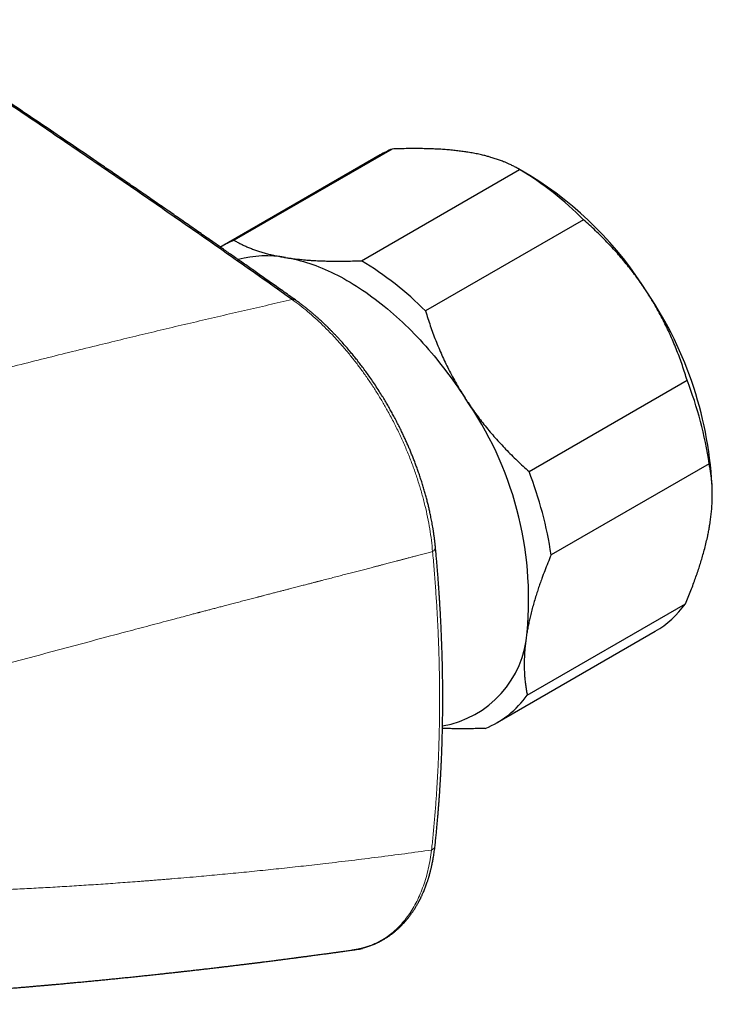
# Model space of a CAD drawing. Header units: millimetres. Extents: x 8 to 755, y 12 to 435.
# Tile 53 of 59: x 713 to 753, y 125 to 182. Entities that reach past the tile are written whole.
import ezdxf

# ---------------------------------------------------------------- set-up
doc = ezdxf.new("R2010")
doc.units = ezdxf.units.MM

msp = doc.modelspace()

# ---------------------------------------------------------------- linework, layer by layer
at = {"color": 7, "linetype": 'Continuous', "lineweight": 30}
for p, q in [((734.569, 174.284), (725.377, 168.978)), ((733.875, 173.948), (724.682, 168.641)), ((732.783, 167.79), (741.976, 173.096)), ((742.583, 172.746), (741.912, 173.133)), ((745.704, 170.173), (736.511, 164.867)), ((742.53, 155.529), (751.722, 160.836)), ((753.008, 155.98), (743.816, 150.673)), ((753.188, 154.181), (753.188, 154.376)), ((742.428, 142.524), (751.621, 147.83)), ((740.681, 140.927), (749.873, 146.234))]:
    msp.add_line(p, q, dxfattribs=at)
at = {"color": 7, "linetype": 'Continuous', "lineweight": 30, "flags": 128}
msp.add_lwpolyline([(728.373, 167.976), (728.545, 167.946), (728.718, 167.913), (728.891, 167.875), (729.066, 167.834), (729.242, 167.788), (729.418, 167.739), (729.595, 167.686), (729.773, 167.628), (729.951, 167.567), (730.13, 167.502), (730.31, 167.433), (730.49, 167.361), (730.67, 167.284), (730.851, 167.204), (731.032, 167.119), (731.214, 167.032), (731.396, 166.94), (731.578, 166.845), (731.76, 166.746), (731.942, 166.643), (732.124, 166.537), (732.306, 166.427), (732.488, 166.313), (732.669, 166.197), (732.851, 166.076), (733.032, 165.952), (733.213, 165.825), (733.394, 165.694), (733.574, 165.56), (733.754, 165.423), (733.933, 165.283), (734.112, 165.139), (734.29, 164.992), (734.467, 164.842), (734.644, 164.689), (734.82, 164.533), (734.995, 164.373), (735.169, 164.211), (735.342, 164.046), (735.514, 163.878), (735.685, 163.708), (735.855, 163.534), (736.024, 163.358), (736.192, 163.18), (736.358, 162.998), (736.523, 162.814), (736.687, 162.628), (736.85, 162.439), (737.011, 162.248), (737.17, 162.054), (737.328, 161.859), (737.484, 161.661), (737.639, 161.461), (737.792, 161.258), (737.944, 161.054), (738.093, 160.848), (738.241, 160.64), (738.387, 160.43), (738.531, 160.218), (738.673, 160.005), (738.814, 159.79)], dxfattribs=at)
at = {"color": 7, "linetype": 'Continuous', "lineweight": 30}
for centre, radius, start, end in [((736.558, 169.298), 5.369, 111.7367, 119.9848), ((732.156, 156.733), 19.084, 44.7719, 59.0321), ((731.532, 154.852), 21.032, 31.7304, 58.303), ((727.362, 163.998), 5.361, 111.7323, 121.2598), ((727.274, 161.761), 6.31, 79.9749, 105.194), ((722.963, 151.426), 19.084, 44.7719, 59.0321), ((731.088, 153.543), 22.116, 2.1599, 34.01), ((730.514, 152.621), 22.743, 8.4916, 21.1733), ((722.135, 148.096), 20.37, 354.631, 35.0339), ((721.322, 147.315), 22.743, 8.4916, 21.1733), ((747.037, 151.094), 5.627, 300.2736, 324.5546), ((736.482, 146.59), 5.947, 279.8491, 356.1417), ((737.912, 145.72), 5.533, 292.0173, 324.7102)]:
    msp.add_arc(centre, radius, start, end, dxfattribs=at)
at = {"color": 252, "linetype": 'Continuous', "lineweight": 0}
for centre, radius, start, end in [((728.825, 165.314), 0.224, 58.1806, 107.7393), ((736.807, 151.131), 0.281, 293.9184, 357.3449), ((736.74, 133.819), 0.328, 291.6124, 349.8928)]:
    msp.add_arc(centre, radius, start, end, dxfattribs=at)
at = {"color": 7, "linetype": 'Continuous', "lineweight": 30}
for points, knots in [([(728.757, 165.528), (727.627, 166.327), (725.369, 167.925), (721.976, 170.293), (718.578, 172.638), (715.175, 174.959), (711.768, 177.257), (708.422, 179.487), (705.137, 181.652), (701.913, 183.753), (698.685, 185.833), (695.454, 187.891), (692.22, 189.928), (688.982, 191.943), (685.741, 193.937), (682.497, 195.909), (679.25, 197.859), (676.02, 199.776), (672.806, 201.661), (669.609, 203.513), (666.41, 205.344), (663.189, 207.165), (659.946, 208.975), (656.681, 210.774), (653.414, 212.55), (650.145, 214.305), (646.893, 216.027), (643.66, 217.717), (640.443, 219.375), (637.226, 221.012), (633.985, 222.637), (630.72, 224.252), (627.432, 225.855), (624.143, 227.435), (620.853, 228.993), (617.561, 230.527), (614.269, 232.04), (612.073, 233.029), (610.975, 233.523)], [0, 0, 0, 0, 0.0292677, 0.0585355, 0.0878036, 0.1170719, 0.1463404, 0.1756091, 0.2032055, 0.230802, 0.2583986, 0.2859954, 0.3135923, 0.3411894, 0.3687865, 0.3963837, 0.423981, 0.4515783, 0.4786829, 0.5057876, 0.5328922, 0.5599969, 0.5875944, 0.6151918, 0.6427893, 0.6703867, 0.697984, 0.7250885, 0.7521929, 0.7792972, 0.8064015, 0.8340588, 0.8617159, 0.889373, 0.9170299, 0.9446868, 0.9723434, 1, 1, 1, 1]), ([(728.943, 165.505), (728.819, 165.594), (728.572, 165.768), (728.207, 166.027), (727.852, 166.278), (727.506, 166.523), (727.17, 166.76), (726.843, 166.99), (726.526, 167.214), (726.214, 167.434), (725.907, 167.65), (725.605, 167.861), (725.314, 168.066), (725.033, 168.263), (724.763, 168.452), (724.459, 168.665), (724.118, 168.903), (723.738, 169.168), (723.36, 169.431), (722.984, 169.693), (722.609, 169.954), (722.236, 170.213), (721.732, 170.562), (721.099, 171.001), (720.338, 171.526), (719.587, 172.043), (718.844, 172.553), (718.111, 173.056), (717.113, 173.738), (715.848, 174.599), (714.311, 175.64), (712.773, 176.676), (711.234, 177.708), (709.404, 178.928), (707.927, 179.906), (706.805, 180.646), (706.329, 180.959), (705.849, 181.274), (705.362, 181.593), (704.867, 181.917), (704.363, 182.246), (703.849, 182.581), (703.425, 182.857), (703.092, 183.074), (702.853, 183.229), (702.612, 183.386), (702.37, 183.543), (702.131, 183.697), (701.897, 183.849), (701.664, 184), (701.43, 184.151), (701.198, 184.301), (700.976, 184.444), (700.763, 184.581), (700.561, 184.712), (700.368, 184.836), (700.185, 184.954), (700.027, 185.055), (699.893, 185.141), (699.777, 185.216), (699.659, 185.292), (699.535, 185.371), (699.391, 185.463), (699.226, 185.569), (699.038, 185.69), (698.841, 185.816), (698.637, 185.947), (698.425, 186.082), (698.203, 186.224), (697.973, 186.371), (697.732, 186.525), (697.483, 186.684), (697.194, 186.868), (696.872, 187.073), (696.523, 187.295), (696.181, 187.511), (695.832, 187.733), (695.475, 187.959), (695.111, 188.189), (694.759, 188.411), (694.412, 188.63), (694.071, 188.845), (693.734, 189.057), (693.218, 189.381), (692.521, 189.818), (691.817, 190.258), (691.289, 190.588), (690.934, 190.808), (690.574, 191.032), (690.208, 191.26), (689.795, 191.517), (689.333, 191.802), (688.822, 192.118), (688.276, 192.455), (687.701, 192.81), (687.101, 193.179), (686.506, 193.543), (685.918, 193.904), (685.335, 194.26), (684.724, 194.632), (684.083, 195.021), (683.412, 195.429), (682.74, 195.835), (681.566, 196.544), (679.889, 197.551), (677.707, 198.85), (675.524, 200.14), (673.34, 201.42), (671.266, 202.625), (669.304, 203.757), (667.452, 204.818), (665.401, 205.984), (663.808, 206.883), (662.671, 207.52), (662.189, 207.79), (661.703, 208.061), (661.208, 208.338), (660.7, 208.62), (660.181, 208.908), (659.653, 209.201), (659.117, 209.497), (658.636, 209.763), (658.214, 209.996), (657.855, 210.193), (657.501, 210.387), (657.154, 210.578), (656.813, 210.765), (656.465, 210.955), (656.111, 211.148), (655.752, 211.345), (655.469, 211.498), (655.263, 211.611), (655.134, 211.681), (655.012, 211.747), (654.899, 211.809), (654.795, 211.865), (654.705, 211.914), (654.626, 211.957), (654.559, 211.993), (654.499, 212.026), (654.445, 212.055), (654.394, 212.083), (654.342, 212.111), (654.282, 212.143), (654.214, 212.18), (654.135, 212.223), (654.049, 212.27), (653.955, 212.321), (653.847, 212.379), (653.725, 212.445), (653.587, 212.52), (653.439, 212.6), (653.28, 212.685), (653.113, 212.776), (652.939, 212.869), (652.764, 212.964), (652.589, 213.058), (652.268, 213.231), (651.803, 213.481), (651.219, 213.794), (650.666, 214.089), (650.142, 214.369), (649.627, 214.643), (648.988, 214.983), (648.224, 215.387), (647.338, 215.855), (646.461, 216.317), (645.196, 216.979), (643.539, 217.842), (641.488, 218.902), (639.342, 220.001), (637.102, 221.137), (634.768, 222.31), (632.433, 223.471), (630.098, 224.62), (627.762, 225.758), (626.06, 226.579), (624.993, 227.09), (624.561, 227.296), (624.129, 227.502), (623.697, 227.708), (623.266, 227.913), (622.839, 228.116), (622.418, 228.315), (621.982, 228.521), (621.532, 228.733), (621.069, 228.951), (620.72, 229.115), (620.481, 229.227), (620.351, 229.288), (620.222, 229.349), (620.093, 229.409), (619.966, 229.468), (619.839, 229.528), (619.709, 229.589), (619.567, 229.655), (619.409, 229.728), (619.237, 229.809), (619.054, 229.894), (618.862, 229.983), (618.661, 230.077), (618.452, 230.174), (618.235, 230.275), (618.009, 230.38), (617.771, 230.49), (617.523, 230.605), (617.263, 230.725), (616.993, 230.849), (616.714, 230.978), (616.425, 231.111), (616.126, 231.248), (615.818, 231.39), (615.499, 231.536), (615.171, 231.686), (614.834, 231.84), (614.486, 231.999), (614.129, 232.161), (613.762, 232.328), (613.373, 232.505), (612.959, 232.692), (612.522, 232.89), (612.073, 233.093), (611.612, 233.3), (611.301, 233.44), (611.144, 233.51)], [0, 0, 0, 0, 0.003234, 0.006386, 0.009455, 0.012441, 0.015345, 0.018166, 0.020905, 0.023561, 0.026255, 0.028858, 0.031371, 0.033794, 0.036125, 0.038366, 0.041665, 0.044937, 0.048196, 0.051439, 0.054669, 0.057883, 0.061083, 0.067703, 0.074254, 0.080725, 0.087115, 0.093424, 0.099652, 0.112861, 0.126066, 0.139272, 0.152477, 0.165682, 0.186388, 0.190455, 0.194523, 0.198615, 0.202781, 0.207023, 0.21134, 0.215733, 0.220202, 0.222233, 0.224279, 0.22634, 0.228417, 0.230481, 0.232478, 0.234407, 0.236476, 0.238461, 0.240362, 0.242179, 0.243911, 0.24556, 0.247125, 0.248606, 0.249598, 0.250564, 0.251573, 0.252631, 0.253738, 0.255262, 0.256871, 0.258565, 0.260296, 0.262107, 0.263999, 0.265971, 0.268023, 0.270155, 0.272368, 0.27542, 0.278402, 0.281315, 0.284158, 0.287353, 0.290455, 0.293464, 0.29638, 0.299336, 0.30219, 0.305006, 0.312529, 0.320024, 0.323014, 0.326024, 0.32909, 0.332214, 0.335396, 0.33965, 0.344002, 0.348453, 0.353598, 0.358708, 0.363768, 0.368778, 0.373737, 0.378647, 0.384372, 0.390078, 0.395785, 0.401492, 0.42002, 0.438548, 0.457076, 0.475605, 0.494133, 0.509819, 0.525506, 0.541193, 0.561899, 0.565967, 0.570034, 0.574132, 0.5783, 0.582616, 0.587005, 0.591467, 0.596002, 0.600609, 0.603665, 0.606709, 0.609699, 0.612636, 0.615518, 0.618347, 0.621452, 0.624489, 0.627458, 0.628606, 0.629713, 0.630742, 0.631694, 0.63257, 0.633368, 0.633992, 0.634559, 0.635069, 0.635523, 0.635925, 0.636354, 0.636839, 0.637434, 0.638096, 0.638824, 0.639618, 0.640479, 0.641554, 0.642718, 0.64397, 0.64531, 0.646738, 0.648216, 0.6497, 0.651177, 0.652647, 0.657841, 0.662948, 0.667434, 0.67185, 0.676196, 0.680476, 0.688038, 0.695516, 0.702912, 0.710225, 0.727519, 0.744812, 0.762105, 0.781756, 0.801408, 0.821059, 0.840711, 0.860362, 0.880013, 0.883645, 0.887277, 0.890908, 0.89454, 0.898171, 0.901774, 0.905311, 0.908781, 0.912767, 0.916662, 0.920465, 0.921567, 0.922663, 0.92375, 0.924829, 0.9259, 0.926963, 0.928038, 0.929174, 0.930546, 0.931999, 0.933533, 0.935148, 0.936844, 0.93859, 0.940413, 0.942316, 0.944296, 0.946398, 0.948581, 0.950846, 0.953192, 0.955621, 0.95813, 0.960722, 0.963395, 0.966149, 0.968986, 0.971903, 0.974903, 0.977984, 0.981147, 0.98472, 0.988392, 0.992162, 0.996032, 1, 1, 1, 1]), ([(738.98, 174.099), (738.94, 174.105), (738.8, 174.127), (738.553, 174.161), (738.235, 174.199), (737.909, 174.231), (737.574, 174.257), (737.231, 174.279), (736.881, 174.295), (736.524, 174.305), (736.154, 174.311), (735.772, 174.312), (735.377, 174.308), (734.976, 174.299), (734.705, 174.289), (734.569, 174.284)], [0, 0, 0, 0, 0.031425, 0.110773, 0.190157, 0.269542, 0.348893, 0.428216, 0.507569, 0.586925, 0.666253, 0.749675, 0.833121, 0.916573, 1, 1, 1, 1]), ([(741.976, 173.096), (741.913, 173.132), (741.789, 173.205), (741.59, 173.308), (741.399, 173.4), (741.219, 173.481), (741.031, 173.558), (740.816, 173.64), (740.572, 173.724), (740.337, 173.797), (740.114, 173.86), (739.879, 173.92), (739.609, 173.982), (739.302, 174.045), (739.087, 174.081), (738.98, 174.099)], [0, 0, 0, 0, 0.081922, 0.163954, 0.245985, 0.307685, 0.369386, 0.451924, 0.534002, 0.615623, 0.678874, 0.742124, 0.828009, 0.913893, 1, 1, 1, 1]), ([(749.42, 165.913), (749.385, 165.967), (749.269, 166.146), (749.064, 166.448), (748.803, 166.814), (748.533, 167.174), (748.254, 167.528), (747.965, 167.877), (747.67, 168.218), (747.37, 168.55), (747.058, 168.88), (746.734, 169.21), (746.397, 169.538), (746.054, 169.86), (745.82, 170.069), (745.704, 170.173)], [0, 0, 0, 0, 0.034083, 0.113223, 0.192397, 0.271573, 0.350714, 0.430546, 0.510378, 0.588808, 0.667237, 0.750413, 0.833614, 0.916819, 1, 1, 1, 1]), ([(725.377, 168.978), (725.437, 168.943), (725.558, 168.873), (725.75, 168.772), (725.952, 168.674), (726.164, 168.58), (726.386, 168.49), (726.619, 168.405), (726.862, 168.324), (727.117, 168.247), (727.383, 168.176), (727.662, 168.11), (727.952, 168.049), (728.191, 168.005), (728.334, 167.982), (728.373, 167.976)], [0, 0, 0, 0, 0.0794932, 0.1589953, 0.2384863, 0.3188735, 0.3992729, 0.4796576, 0.5605704, 0.6414987, 0.7224094, 0.8044588, 0.886527, 0.9685754, 1, 1, 1, 1]), ([(728.373, 167.976), (728.477, 167.96), (728.685, 167.928), (729.009, 167.887), (729.316, 167.855), (729.601, 167.83), (729.893, 167.809), (730.221, 167.79), (730.567, 167.776), (730.899, 167.767), (731.217, 167.763), (731.566, 167.762), (731.948, 167.766), (732.362, 167.775), (732.643, 167.785), (732.783, 167.79)], [0, 0, 0, 0, 0.081643, 0.163479, 0.245316, 0.306967, 0.368618, 0.451208, 0.533018, 0.602271, 0.671534, 0.740789, 0.827147, 0.913506, 1, 1, 1, 1]), ([(737.088, 151.118), (737.08, 151.196), (737.065, 151.348), (737.039, 151.573), (737.01, 151.787), (736.981, 151.993), (736.95, 152.187), (736.92, 152.37), (736.889, 152.541), (736.858, 152.703), (736.828, 152.856), (736.799, 152.999), (736.77, 153.132), (736.743, 153.256), (736.715, 153.374), (736.688, 153.491), (736.659, 153.609), (736.619, 153.773), (736.564, 153.984), (736.493, 154.244), (736.417, 154.51), (736.334, 154.782), (736.247, 155.058), (736.157, 155.328), (736.066, 155.589), (735.976, 155.838), (735.886, 156.081), (735.795, 156.316), (735.703, 156.543), (735.612, 156.764), (735.52, 156.98), (735.424, 157.201), (735.319, 157.433), (735.206, 157.678), (735.084, 157.932), (734.953, 158.196), (734.813, 158.47), (734.672, 158.738), (734.529, 159), (734.386, 159.254), (734.236, 159.514), (734.078, 159.778), (733.899, 160.068), (733.702, 160.377), (733.488, 160.701), (733.281, 161), (733.085, 161.277), (732.897, 161.533), (732.712, 161.778), (732.529, 162.013), (732.349, 162.239), (732.156, 162.473), (731.951, 162.716), (731.732, 162.967), (731.539, 163.18), (731.373, 163.359), (731.255, 163.483), (731.161, 163.581), (731.095, 163.649), (731.038, 163.707), (730.992, 163.753), (730.957, 163.788), (730.925, 163.82), (730.899, 163.846), (730.875, 163.87), (730.852, 163.893), (730.823, 163.921), (730.785, 163.958), (730.735, 164.007), (730.672, 164.067), (730.6, 164.135), (730.521, 164.21), (730.433, 164.292), (730.335, 164.381), (730.229, 164.477), (730.113, 164.579), (729.988, 164.687), (729.858, 164.798), (729.722, 164.91), (729.583, 165.023), (729.435, 165.14), (729.278, 165.26), (729.114, 165.383), (729.001, 165.464), (728.943, 165.505)], [0, 0, 0, 0, 0.0152, 0.029702, 0.043507, 0.056617, 0.069033, 0.080554, 0.091408, 0.101597, 0.111122, 0.120158, 0.128504, 0.136161, 0.143367, 0.150636, 0.157985, 0.165412, 0.181142, 0.197216, 0.213634, 0.230396, 0.247501, 0.264484, 0.280249, 0.29558, 0.310478, 0.324945, 0.338981, 0.352587, 0.365767, 0.379092, 0.393692, 0.408952, 0.424873, 0.441459, 0.458715, 0.476644, 0.492518, 0.508889, 0.525739, 0.543064, 0.560592, 0.583032, 0.604869, 0.626103, 0.644555, 0.662528, 0.680022, 0.697039, 0.713579, 0.729643, 0.749449, 0.768775, 0.787653, 0.799868, 0.811889, 0.818109, 0.823938, 0.828814, 0.832619, 0.835522, 0.837873, 0.840568, 0.842104, 0.844043, 0.846428, 0.849258, 0.853726, 0.858987, 0.865041, 0.871601, 0.878893, 0.886917, 0.895676, 0.90517, 0.915401, 0.926369, 0.937073, 0.948401, 0.960355, 0.972937, 0.986151, 1, 1, 1, 1]), ([(751.722, 160.836), (751.678, 160.98), (751.59, 161.267), (751.447, 161.697), (751.295, 162.125), (751.133, 162.552), (750.961, 162.978), (750.779, 163.4), (750.587, 163.817), (750.382, 164.236), (750.162, 164.658), (749.927, 165.082), (749.681, 165.502), (749.507, 165.776), (749.42, 165.913)], [0, 0, 0, 0, 0.082025, 0.164072, 0.246116, 0.328135, 0.410674, 0.493213, 0.574834, 0.656455, 0.742321, 0.82823, 0.914137, 1, 1, 1, 1]), ([(736.511, 164.867), (736.555, 164.723), (736.644, 164.435), (736.787, 164.005), (736.939, 163.577), (737.101, 163.15), (737.273, 162.724), (737.455, 162.302), (737.647, 161.885), (737.852, 161.466), (738.072, 161.044), (738.307, 160.62), (738.553, 160.201), (738.727, 159.927), (738.814, 159.79)], [0, 0, 0, 0, 0.082025, 0.164072, 0.246116, 0.328135, 0.410674, 0.493213, 0.574834, 0.656455, 0.742321, 0.82823, 0.914137, 1, 1, 1, 1]), ([(738.814, 159.79), (738.849, 159.736), (738.965, 159.556), (739.17, 159.255), (739.431, 158.889), (739.701, 158.529), (739.98, 158.174), (740.268, 157.826), (740.563, 157.485), (740.864, 157.152), (741.175, 156.822), (741.5, 156.493), (741.837, 156.164), (742.18, 155.842), (742.413, 155.633), (742.53, 155.529)], [0, 0, 0, 0, 0.034083, 0.113223, 0.192397, 0.271573, 0.350714, 0.430546, 0.510378, 0.588808, 0.667237, 0.750413, 0.833614, 0.916819, 1, 1, 1, 1]), ([(753.022, 152.313), (753.029, 152.36), (753.055, 152.516), (753.093, 152.777), (753.131, 153.093), (753.159, 153.404), (753.178, 153.71), (753.188, 154.01), (753.188, 154.305), (753.18, 154.595), (753.163, 154.881), (753.137, 155.163), (753.103, 155.44), (753.06, 155.714), (753.026, 155.891), (753.008, 155.98)], [0, 0, 0, 0, 0.034083, 0.112574, 0.191064, 0.270199, 0.349366, 0.428536, 0.507674, 0.588544, 0.669429, 0.750301, 0.833529, 0.91677, 1, 1, 1, 1]), ([(751.621, 147.83), (751.675, 147.959), (751.783, 148.217), (751.936, 148.601), (752.079, 148.971), (752.21, 149.327), (752.33, 149.67), (752.443, 150.009), (752.549, 150.346), (752.651, 150.694), (752.749, 151.052), (752.84, 151.418), (752.914, 151.75), (752.975, 152.048), (753.006, 152.225), (753.022, 152.313)], [0, 0, 0, 0, 0.082434, 0.164879, 0.24731, 0.322033, 0.396791, 0.471557, 0.546307, 0.621023, 0.705014, 0.789023, 0.873011, 0.936506, 1, 1, 1, 1]), ([(737.063, 133.761), (737.075, 133.872), (737.098, 134.091), (737.131, 134.413), (737.161, 134.723), (737.189, 135.021), (737.214, 135.305), (737.237, 135.576), (737.258, 135.832), (737.277, 136.077), (737.295, 136.309), (737.311, 136.53), (737.326, 136.738), (737.339, 136.934), (737.349, 137.097), (737.358, 137.229), (737.364, 137.333), (737.37, 137.432), (737.376, 137.526), (737.381, 137.619), (737.386, 137.71), (737.391, 137.796), (737.395, 137.868), (737.398, 137.928), (737.4, 137.969), (737.402, 137.997), (737.403, 138.012), (737.403, 138.027), (737.404, 138.044), (737.405, 138.07), (737.407, 138.103), (737.41, 138.158), (737.414, 138.235), (737.419, 138.333), (737.424, 138.439), (737.429, 138.554), (737.434, 138.676), (737.442, 138.859), (737.452, 139.104), (737.464, 139.41), (737.474, 139.724), (737.483, 140.045), (737.492, 140.373), (737.5, 140.765), (737.507, 141.216), (737.512, 141.721), (737.514, 142.227), (737.514, 142.738), (737.51, 143.256), (737.503, 143.773), (737.492, 144.291), (737.479, 144.811), (737.463, 145.328), (737.444, 145.842), (737.428, 146.224), (737.417, 146.476), (737.411, 146.6), (737.405, 146.723), (737.399, 146.846), (737.392, 146.969), (737.386, 147.092), (737.379, 147.219), (737.371, 147.365), (737.361, 147.535), (737.35, 147.729), (737.337, 147.937), (737.323, 148.158), (737.308, 148.394), (737.291, 148.644), (737.272, 148.907), (737.252, 149.185), (737.23, 149.477), (737.205, 149.781), (737.179, 150.097), (737.151, 150.425), (737.121, 150.767), (737.099, 151), (737.088, 151.118)], [0, 0, 0, 0, 0.020317, 0.039851, 0.058606, 0.076581, 0.093779, 0.109913, 0.125298, 0.139935, 0.153824, 0.166968, 0.179364, 0.191016, 0.201922, 0.208396, 0.214576, 0.220462, 0.226046, 0.231195, 0.237047, 0.242116, 0.2464, 0.2499, 0.252617, 0.253798, 0.254732, 0.255423, 0.25634, 0.257827, 0.259883, 0.26227, 0.267592, 0.273386, 0.27965, 0.286386, 0.293592, 0.301165, 0.318697, 0.336626, 0.354952, 0.373676, 0.392798, 0.412153, 0.442022, 0.47116, 0.499568, 0.529558, 0.559071, 0.588581, 0.618091, 0.647601, 0.677007, 0.706018, 0.734616, 0.741599, 0.748558, 0.755491, 0.7624, 0.769283, 0.776142, 0.783156, 0.790644, 0.800741, 0.811599, 0.823218, 0.8356, 0.848743, 0.86265, 0.87732, 0.892755, 0.908954, 0.925919, 0.943328, 0.961476, 0.980367, 1, 1, 1, 1]), ([(743.816, 150.673), (743.752, 150.52), (743.624, 150.215), (743.444, 149.761), (743.292, 149.357), (743.166, 149.005), (743.063, 148.703), (742.96, 148.388), (742.859, 148.06), (742.761, 147.722), (742.671, 147.387), (742.592, 147.068), (742.524, 146.764), (742.465, 146.474), (742.432, 146.285), (742.415, 146.19)], [0, 0, 0, 0, 0.097687, 0.195391, 0.293072, 0.359321, 0.425576, 0.491823, 0.567801, 0.643808, 0.719811, 0.795787, 0.863854, 0.931933, 1, 1, 1, 1]), ([(742.415, 146.19), (742.407, 146.143), (742.381, 145.987), (742.343, 145.725), (742.306, 145.408), (742.277, 145.096), (742.259, 144.79), (742.249, 144.49), (742.248, 144.193), (742.257, 143.901), (742.274, 143.613), (742.3, 143.332), (742.334, 143.057), (742.376, 142.787), (742.411, 142.611), (742.428, 142.524)], [0, 0, 0, 0, 0.0340833, 0.1129337, 0.1918017, 0.270653, 0.3501086, 0.4295809, 0.5090384, 0.5904984, 0.6719863, 0.7534782, 0.8349436, 0.9174714, 1, 1, 1, 1]), ([(739.986, 140.591), (739.853, 140.586), (739.586, 140.576), (739.193, 140.568), (738.804, 140.563), (738.421, 140.564), (738.045, 140.57), (737.737, 140.578), (737.556, 140.587), (737.496, 140.59)], [0, 0, 0, 0, 0.15371, 0.307419, 0.461469, 0.615518, 0.769249, 0.922978, 1, 1, 1, 1]), ([(732.229, 127.697), (732.249, 127.7), (732.289, 127.706), (732.342, 127.714), (732.391, 127.721), (732.446, 127.73), (732.507, 127.741), (732.575, 127.754), (732.649, 127.769), (732.72, 127.785), (732.785, 127.8), (732.84, 127.814), (732.887, 127.826), (732.927, 127.836), (732.957, 127.845), (732.979, 127.851), (732.998, 127.857), (733.02, 127.863), (733.047, 127.871), (733.081, 127.881), (733.119, 127.893), (733.161, 127.907), (733.203, 127.921), (733.261, 127.941), (733.332, 127.966), (733.414, 127.997), (733.48, 128.024), (733.532, 128.045), (733.571, 128.062), (733.606, 128.077), (733.636, 128.091), (733.666, 128.104), (733.699, 128.12), (733.74, 128.139), (733.785, 128.16), (733.831, 128.183), (733.877, 128.207), (733.923, 128.231), (733.969, 128.256), (734.012, 128.28), (734.05, 128.302), (734.085, 128.322), (734.119, 128.341), (734.164, 128.369), (734.223, 128.405), (734.296, 128.452), (734.371, 128.502), (734.439, 128.55), (734.498, 128.592), (734.545, 128.627), (734.589, 128.66), (734.627, 128.69), (734.663, 128.719), (734.698, 128.747), (734.741, 128.782), (734.793, 128.825), (734.852, 128.877), (734.915, 128.933), (734.973, 128.988), (735.027, 129.039), (735.073, 129.084), (735.117, 129.128), (735.159, 129.171), (735.198, 129.212), (735.232, 129.249), (735.262, 129.281), (735.288, 129.311), (735.316, 129.341), (735.345, 129.375), (735.402, 129.442), (735.485, 129.541), (735.579, 129.662), (735.666, 129.779), (735.748, 129.895), (735.836, 130.027), (735.926, 130.17), (735.997, 130.289), (736.049, 130.38), (736.08, 130.437), (736.109, 130.49), (736.133, 130.535), (736.151, 130.57), (736.164, 130.594), (736.173, 130.612), (736.181, 130.627), (736.19, 130.645), (736.202, 130.669), (736.219, 130.703), (736.241, 130.748), (736.266, 130.8), (736.294, 130.86), (736.325, 130.927), (736.378, 131.044), (736.448, 131.211), (736.533, 131.43), (736.595, 131.604), (736.635, 131.727), (736.657, 131.794), (736.676, 131.854), (736.693, 131.908), (736.707, 131.955), (736.72, 131.999), (736.732, 132.04), (736.743, 132.081), (736.755, 132.123), (736.767, 132.166), (736.779, 132.212), (736.793, 132.263), (736.808, 132.322), (736.825, 132.389), (736.843, 132.464), (736.863, 132.55), (736.884, 132.645), (736.906, 132.75), (736.929, 132.866), (736.953, 132.991), (736.976, 133.126), (736.999, 133.27), (737.022, 133.424), (737.043, 133.588), (737.056, 133.702), (737.063, 133.761)], [0, 0, 0, 0, 0.005777, 0.011713, 0.018051, 0.025205, 0.033207, 0.042058, 0.051756, 0.062302, 0.070545, 0.077818, 0.08412, 0.089451, 0.093812, 0.096338, 0.098541, 0.101391, 0.10504, 0.109488, 0.114635, 0.120399, 0.126061, 0.13153, 0.143772, 0.154917, 0.164962, 0.170994, 0.176417, 0.181232, 0.185438, 0.18918, 0.193776, 0.199542, 0.20637, 0.212786, 0.219371, 0.226125, 0.233002, 0.239383, 0.244973, 0.249893, 0.254711, 0.259959, 0.27026, 0.281324, 0.292948, 0.304836, 0.313015, 0.320587, 0.327531, 0.333779, 0.339329, 0.344803, 0.35098, 0.360475, 0.370428, 0.380914, 0.392451, 0.400702, 0.408835, 0.416683, 0.424248, 0.431491, 0.437961, 0.443236, 0.447865, 0.452888, 0.458498, 0.464693, 0.485546, 0.506705, 0.521256, 0.539255, 0.558637, 0.579132, 0.600815, 0.608572, 0.61647, 0.623817, 0.629898, 0.634713, 0.637609, 0.639724, 0.641573, 0.643854, 0.64657, 0.65142, 0.657236, 0.664016, 0.671761, 0.680469, 0.689708, 0.716438, 0.743175, 0.769919, 0.778581, 0.786428, 0.793456, 0.799666, 0.805059, 0.809807, 0.814697, 0.819257, 0.824008, 0.828949, 0.834081, 0.83978, 0.846328, 0.853818, 0.862249, 0.871621, 0.882131, 0.893616, 0.906077, 0.919513, 0.933926, 0.949031, 0.965078, 0.982067, 1, 1, 1, 1]), ([(696.975, 124.54), (697.038, 124.542), (697.159, 124.547), (697.335, 124.554), (697.499, 124.561), (697.65, 124.567), (697.789, 124.573), (697.915, 124.578), (698.029, 124.583), (698.131, 124.587), (698.219, 124.591), (698.294, 124.594), (698.357, 124.597), (698.41, 124.599), (698.454, 124.601), (698.494, 124.603), (698.538, 124.604), (698.592, 124.607), (698.653, 124.609), (698.724, 124.613), (698.803, 124.616), (698.89, 124.62), (699.008, 124.625), (699.151, 124.632), (699.314, 124.639), (699.461, 124.646), (699.595, 124.652), (699.715, 124.658), (699.826, 124.663), (699.926, 124.667), (700.014, 124.672), (700.086, 124.675), (700.147, 124.678), (700.203, 124.681), (700.264, 124.684), (700.332, 124.687), (700.407, 124.69), (700.488, 124.694), (700.576, 124.699), (700.68, 124.704), (700.799, 124.71), (700.931, 124.716), (701.066, 124.723), (701.2, 124.73), (701.451, 124.743), (701.688, 124.755), (701.91, 124.767), (701.999, 124.771), (702.08, 124.776), (702.154, 124.78), (702.219, 124.783), (702.276, 124.786), (702.327, 124.789), (702.374, 124.792), (702.423, 124.794), (702.476, 124.797), (702.54, 124.801), (702.616, 124.805), (702.707, 124.81), (702.804, 124.815), (702.907, 124.821), (703.018, 124.827), (703.136, 124.834), (703.263, 124.841), (703.398, 124.848), (703.521, 124.856), (703.631, 124.862), (703.726, 124.867), (703.822, 124.873), (703.917, 124.878), (704.005, 124.884), (704.081, 124.888), (704.146, 124.892), (704.206, 124.895), (704.264, 124.899), (704.323, 124.902), (704.4, 124.907), (704.494, 124.913), (704.604, 124.919), (704.709, 124.926), (704.809, 124.932), (704.893, 124.937), (704.965, 124.941), (705.025, 124.945), (705.086, 124.949), (705.154, 124.953), (705.229, 124.958), (705.312, 124.963), (705.397, 124.968), (705.481, 124.973), (705.564, 124.979), (705.652, 124.984), (705.744, 124.99), (705.838, 124.996), (705.929, 125.002), (706.019, 125.008), (706.108, 125.013), (706.194, 125.019), (706.269, 125.024), (706.334, 125.028), (706.396, 125.032), (706.46, 125.036), (706.539, 125.042), (706.637, 125.048), (706.753, 125.056), (706.878, 125.064), (707.049, 125.076), (707.261, 125.09), (707.463, 125.104), (707.612, 125.114), (707.705, 125.12), (707.793, 125.126), (707.871, 125.132), (707.94, 125.137), (707.999, 125.141), (708.051, 125.145), (708.1, 125.148), (708.154, 125.152), (708.219, 125.156), (708.296, 125.162), (708.385, 125.168), (708.484, 125.175), (708.595, 125.183), (708.715, 125.192), (708.841, 125.201), (709.037, 125.215), (709.304, 125.235), (709.559, 125.254), (709.734, 125.267), (709.824, 125.273), (709.911, 125.28), (709.992, 125.286), (710.064, 125.292), (710.128, 125.297), (710.184, 125.301), (710.232, 125.304), (710.274, 125.308), (710.315, 125.311), (710.358, 125.314), (710.403, 125.318), (710.45, 125.321), (710.521, 125.327), (710.617, 125.334), (710.741, 125.344), (710.872, 125.354), (711.007, 125.365), (711.146, 125.375), (711.294, 125.387), (711.451, 125.4), (711.616, 125.413), (711.765, 125.425), (711.893, 125.435), (711.994, 125.444), (712.088, 125.451), (712.175, 125.458), (712.255, 125.465), (712.331, 125.471), (712.428, 125.479), (712.548, 125.489), (712.695, 125.501), (712.866, 125.516), (713.061, 125.532), (713.278, 125.551), (713.499, 125.569), (713.689, 125.586), (713.85, 125.6), (713.977, 125.611), (714.101, 125.622), (714.217, 125.632), (714.325, 125.641), (714.426, 125.65), (714.516, 125.658), (714.599, 125.666), (714.678, 125.673), (714.762, 125.68), (714.852, 125.688), (714.949, 125.697), (715.065, 125.707), (715.2, 125.72), (715.351, 125.733), (715.502, 125.747), (715.651, 125.761), (715.798, 125.774), (715.941, 125.788), (716.162, 125.808), (716.457, 125.836), (716.812, 125.87), (717.147, 125.902), (717.465, 125.933), (717.784, 125.964), (718.108, 125.996), (718.44, 126.029), (718.78, 126.063), (719.129, 126.099), (719.427, 126.129), (719.666, 126.154), (719.843, 126.172), (720.01, 126.19), (720.171, 126.207), (720.329, 126.223), (720.494, 126.241), (720.669, 126.26), (720.855, 126.279), (721.047, 126.3), (721.219, 126.319), (721.37, 126.335), (721.499, 126.349), (721.629, 126.363), (721.759, 126.378), (721.878, 126.391), (721.985, 126.402), (722.077, 126.413), (722.164, 126.422), (722.245, 126.431), (722.32, 126.44), (722.399, 126.449), (722.487, 126.458), (722.586, 126.47), (722.694, 126.482), (722.815, 126.495), (722.951, 126.511), (723.098, 126.527), (723.246, 126.544), (723.393, 126.561), (723.539, 126.578), (723.684, 126.595), (723.828, 126.611), (723.977, 126.629), (724.131, 126.647), (724.287, 126.665), (724.417, 126.68), (724.523, 126.693), (724.607, 126.703), (724.694, 126.713), (724.786, 126.724), (724.885, 126.736), (724.991, 126.749), (725.104, 126.762), (725.22, 126.776), (725.344, 126.791), (725.473, 126.807), (725.606, 126.823), (725.734, 126.838), (725.855, 126.853), (725.97, 126.868), (726.077, 126.881), (726.176, 126.893), (726.265, 126.904), (726.343, 126.914), (726.412, 126.922), (726.476, 126.93), (726.537, 126.938), (726.594, 126.945), (726.646, 126.951), (726.698, 126.958), (726.753, 126.965), (726.816, 126.973), (726.887, 126.981), (726.967, 126.992), (727.055, 127.003), (727.173, 127.017), (727.315, 127.035), (727.475, 127.056), (727.628, 127.075), (727.773, 127.094), (727.909, 127.111), (728.037, 127.128), (728.156, 127.143), (728.267, 127.158), (728.386, 127.173), (728.511, 127.189), (728.642, 127.206), (728.764, 127.222), (728.878, 127.237), (728.97, 127.249), (729.045, 127.259), (729.11, 127.268), (729.181, 127.277), (729.259, 127.288), (729.346, 127.299), (729.437, 127.311), (729.534, 127.324), (729.635, 127.337), (729.737, 127.351), (729.84, 127.365), (729.958, 127.381), (730.091, 127.399), (730.238, 127.418), (730.382, 127.438), (730.524, 127.457), (730.661, 127.476), (730.797, 127.494), (730.928, 127.512), (731.056, 127.53), (731.152, 127.543), (731.223, 127.552), (731.274, 127.559), (731.331, 127.567), (731.396, 127.576), (731.467, 127.586), (731.553, 127.598), (731.652, 127.612), (731.767, 127.628), (731.892, 127.645), (732.028, 127.664), (732.173, 127.684), (732.328, 127.706), (732.491, 127.728), (732.665, 127.753), (732.784, 127.77), (732.845, 127.778)], [0, 0, 0, 0, 0.005118, 0.009907, 0.014368, 0.018502, 0.022307, 0.025725, 0.028827, 0.031612, 0.034081, 0.036051, 0.03776, 0.039207, 0.040392, 0.041317, 0.042541, 0.043997, 0.045684, 0.047603, 0.049753, 0.052136, 0.054736, 0.059437, 0.063877, 0.068053, 0.07156, 0.074857, 0.077899, 0.080626, 0.08304, 0.08514, 0.086531, 0.088031, 0.089713, 0.091576, 0.093622, 0.09585, 0.098259, 0.100851, 0.104367, 0.108037, 0.111714, 0.115398, 0.119089, 0.1323, 0.134902, 0.137359, 0.139589, 0.14159, 0.143398, 0.144969, 0.146302, 0.147552, 0.148895, 0.150331, 0.15186, 0.154157, 0.156637, 0.159299, 0.162144, 0.165186, 0.168413, 0.171883, 0.175594, 0.179547, 0.182056, 0.184653, 0.187338, 0.190034, 0.192455, 0.194574, 0.196296, 0.197864, 0.199462, 0.201092, 0.202754, 0.2058, 0.208874, 0.21178, 0.214508, 0.217058, 0.218771, 0.220393, 0.222022, 0.223869, 0.225943, 0.228244, 0.230771, 0.232915, 0.235199, 0.237622, 0.240186, 0.242848, 0.245359, 0.247679, 0.250355, 0.252721, 0.254776, 0.256521, 0.258122, 0.25988, 0.261802, 0.264712, 0.267932, 0.271449, 0.275023, 0.282087, 0.289038, 0.291738, 0.29438, 0.296809, 0.299011, 0.300843, 0.302481, 0.303925, 0.305186, 0.306493, 0.308408, 0.310554, 0.312933, 0.315738, 0.318808, 0.322145, 0.325674, 0.329254, 0.338411, 0.347865, 0.350391, 0.352936, 0.355383, 0.357613, 0.359626, 0.361423, 0.362935, 0.36425, 0.365372, 0.366477, 0.367652, 0.3689, 0.370218, 0.371607, 0.37475, 0.378205, 0.381973, 0.385597, 0.389462, 0.393569, 0.397916, 0.402504, 0.407333, 0.410326, 0.413134, 0.415746, 0.41816, 0.420378, 0.422426, 0.424489, 0.428403, 0.432485, 0.436737, 0.442673, 0.448724, 0.454855, 0.461065, 0.46465, 0.468254, 0.471712, 0.47495, 0.477969, 0.480767, 0.483346, 0.485518, 0.487655, 0.489979, 0.492491, 0.495191, 0.49808, 0.502186, 0.506487, 0.51072, 0.514876, 0.518956, 0.52296, 0.526888, 0.537431, 0.547692, 0.556648, 0.56545, 0.574342, 0.58341, 0.592697, 0.602211, 0.611979, 0.622007, 0.627197, 0.632141, 0.636839, 0.64129, 0.645636, 0.650151, 0.655173, 0.660398, 0.665799, 0.671343, 0.674902, 0.678518, 0.682191, 0.685912, 0.689473, 0.692253, 0.694863, 0.697302, 0.69957, 0.701668, 0.703677, 0.706242, 0.709038, 0.712067, 0.715328, 0.719316, 0.723521, 0.727705, 0.731854, 0.735967, 0.740044, 0.744086, 0.748091, 0.752675, 0.757073, 0.761285, 0.763679, 0.76601, 0.768386, 0.771052, 0.773781, 0.776764, 0.780003, 0.783336, 0.786537, 0.790524, 0.79428, 0.797805, 0.801325, 0.80458, 0.807573, 0.810373, 0.813003, 0.815066, 0.81701, 0.818837, 0.820545, 0.822136, 0.8237, 0.825004, 0.826546, 0.828329, 0.83035, 0.832611, 0.835112, 0.837833, 0.842622, 0.847184, 0.851521, 0.855631, 0.859515, 0.86311, 0.866487, 0.869646, 0.872598, 0.876582, 0.880312, 0.883786, 0.887007, 0.889973, 0.891633, 0.893442, 0.895466, 0.897704, 0.900156, 0.902823, 0.905533, 0.908433, 0.911391, 0.914319, 0.917216, 0.921469, 0.925655, 0.929773, 0.933822, 0.937763, 0.941489, 0.9454, 0.949033, 0.952389, 0.953653, 0.955083, 0.956719, 0.958563, 0.960613, 0.962871, 0.965853, 0.969132, 0.972708, 0.976582, 0.980752, 0.985136, 0.989806, 0.994761, 1, 1, 1, 1])]:
    msp.add_open_spline(points, degree=3, knots=knots, dxfattribs=at)
at = {"color": 252, "linetype": 'Continuous', "lineweight": 0}
for points, knots in [([(703.013, 159.168), (703.56, 159.314), (704.657, 159.607), (706.296, 160.038), (707.931, 160.465), (709.563, 160.888), (711.183, 161.302), (712.789, 161.71), (714.382, 162.109), (715.971, 162.504), (717.5, 162.88), (718.968, 163.238), (720.378, 163.578), (721.783, 163.914), (723.186, 164.245), (724.585, 164.573), (725.98, 164.896), (727.372, 165.215), (728.295, 165.424), (728.757, 165.528)], [0, 0, 0, 0, 0.061382, 0.12294, 0.184677, 0.246591, 0.308683, 0.369841, 0.431172, 0.492676, 0.554354, 0.60957, 0.664926, 0.720421, 0.776056, 0.831831, 0.887746, 0.943803, 1, 1, 1, 1]), ([(736.921, 150.874), (736.9, 151.092), (736.858, 151.527), (736.759, 152.194), (736.635, 152.868), (736.482, 153.55), (736.302, 154.236), (736.096, 154.924), (735.864, 155.615), (735.607, 156.304), (735.324, 156.991), (735.017, 157.674), (734.686, 158.351), (734.348, 158.988), (734.008, 159.584), (733.671, 160.138), (733.319, 160.681), (732.953, 161.21), (732.575, 161.726), (732.185, 162.226), (731.785, 162.71), (731.374, 163.176), (730.955, 163.623), (730.528, 164.05), (730.093, 164.456), (729.653, 164.839), (729.207, 165.2), (728.907, 165.419), (728.757, 165.528)], [0, 0, 0, 0, 0.041799, 0.083521, 0.12518, 0.166789, 0.208358, 0.2499, 0.291427, 0.332953, 0.374495, 0.416073, 0.457711, 0.499439, 0.535239, 0.571014, 0.606769, 0.642508, 0.678235, 0.713951, 0.74966, 0.785366, 0.821074, 0.856791, 0.892527, 0.928295, 0.964112, 1, 1, 1, 1]), ([(709.265, 143.559), (709.867, 143.723), (711.071, 144.049), (712.866, 144.535), (714.652, 145.016), (716.43, 145.493), (718.042, 145.924), (719.49, 146.31), (720.777, 146.652), (721.948, 146.963), (722.766, 147.179), (723.17, 147.286), (723.271, 147.313), (723.308, 147.322), (723.344, 147.332), (723.38, 147.341), (723.446, 147.359), (723.545, 147.385), (723.706, 147.427), (723.902, 147.479), (724.132, 147.539), (724.372, 147.602), (724.62, 147.667), (724.888, 147.738), (725.177, 147.814), (725.489, 147.895), (725.811, 147.979), (726.13, 148.063), (726.445, 148.145), (726.667, 148.203), (726.811, 148.24), (726.876, 148.257), (726.948, 148.276), (727.023, 148.295), (727.121, 148.321), (727.241, 148.352), (727.414, 148.397), (727.614, 148.449), (727.839, 148.507), (728.054, 148.563), (728.26, 148.616), (728.455, 148.667), (728.638, 148.715), (728.809, 148.759), (728.967, 148.8), (729.116, 148.839), (729.257, 148.875), (729.392, 148.91), (729.521, 148.943), (729.643, 148.975), (729.755, 149.004), (729.857, 149.03), (729.951, 149.055), (730.031, 149.075), (730.101, 149.093), (730.159, 149.109), (730.201, 149.119), (730.23, 149.127), (730.26, 149.135), (730.301, 149.145), (730.352, 149.158), (730.403, 149.172), (730.454, 149.185), (730.606, 149.224), (730.857, 149.289), (731.204, 149.379), (731.541, 149.467), (731.872, 149.553), (732.197, 149.637), (732.514, 149.719), (732.822, 149.799), (733.122, 149.877), (733.349, 149.936), (733.505, 149.977), (733.585, 149.998), (733.656, 150.016), (733.721, 150.033), (733.791, 150.051), (733.866, 150.071), (733.958, 150.095), (734.069, 150.124), (734.2, 150.158), (734.341, 150.195), (734.49, 150.234), (734.646, 150.275), (734.81, 150.318), (734.945, 150.353), (735.05, 150.381), (735.122, 150.4), (735.195, 150.419), (735.266, 150.437), (735.334, 150.455), (735.451, 150.486), (735.617, 150.53), (735.828, 150.585), (736.022, 150.636), (736.199, 150.683), (736.36, 150.726), (736.513, 150.766), (736.656, 150.804), (736.791, 150.84), (736.879, 150.863), (736.921, 150.874)], [0, 0, 0, 0, 0.062658, 0.125333, 0.188024, 0.250732, 0.313459, 0.35947, 0.405492, 0.451525, 0.485559, 0.493946, 0.495264, 0.496582, 0.4979, 0.499218, 0.500419, 0.505099, 0.509899, 0.517944, 0.526304, 0.534977, 0.543964, 0.553266, 0.564192, 0.575522, 0.587257, 0.599394, 0.61041, 0.621738, 0.623764, 0.626106, 0.628896, 0.631656, 0.634385, 0.639656, 0.64481, 0.653406, 0.661652, 0.669547, 0.677093, 0.684288, 0.691133, 0.697266, 0.703087, 0.708597, 0.713796, 0.718684, 0.723527, 0.72802, 0.732162, 0.735954, 0.739396, 0.742488, 0.744918, 0.747077, 0.748965, 0.74954, 0.75033, 0.752232, 0.754127, 0.756016, 0.757899, 0.759776, 0.772931, 0.78578, 0.798322, 0.810558, 0.822701, 0.834527, 0.846035, 0.857225, 0.868097, 0.871448, 0.874768, 0.877042, 0.879444, 0.882056, 0.884878, 0.887908, 0.892417, 0.897321, 0.902621, 0.908316, 0.914096, 0.920232, 0.926727, 0.929376, 0.93208, 0.934839, 0.937633, 0.940082, 0.942499, 0.950873, 0.958841, 0.966403, 0.972812, 0.978897, 0.984659, 0.990096, 0.99521, 1, 1, 1, 1]), ([(736.861, 133.513), (736.891, 133.801), (736.953, 134.376), (737.032, 135.245), (737.103, 136.119), (737.164, 136.997), (737.216, 137.881), (737.257, 138.752), (737.288, 139.611), (737.311, 140.457), (737.324, 141.307), (737.33, 142.162), (737.326, 143.054), (737.313, 143.984), (737.289, 144.952), (737.254, 145.926), (737.209, 146.905), (737.153, 147.89), (737.086, 148.879), (737.01, 149.874), (736.951, 150.541), (736.921, 150.874)], [0, 0, 0, 0, 0.052434, 0.104813, 0.157143, 0.209431, 0.261684, 0.313907, 0.363125, 0.412328, 0.461522, 0.510711, 0.559902, 0.614809, 0.669733, 0.724678, 0.779654, 0.834667, 0.889724, 0.944833, 1, 1, 1, 1]), ([(705.655, 130.98), (705.997, 130.988), (706.685, 131.005), (707.722, 131.036), (708.772, 131.07), (709.833, 131.109), (710.901, 131.153), (711.974, 131.201), (713.052, 131.254), (714.142, 131.312), (715.244, 131.375), (716.357, 131.443), (717.481, 131.516), (718.617, 131.595), (719.474, 131.659), (720.05, 131.702), (720.34, 131.725), (720.632, 131.748), (720.924, 131.771), (721.212, 131.794), (721.487, 131.817), (722.137, 131.871), (723.104, 131.953), (724.398, 132.071), (725.638, 132.189), (726.887, 132.313), (728.147, 132.445), (729.417, 132.583), (730.775, 132.737), (732.221, 132.909), (733.756, 133.1), (735.305, 133.3), (736.34, 133.442), (736.861, 133.513)], [0, 0, 0, 0, 0.032325, 0.065075, 0.09825, 0.131849, 0.165872, 0.199698, 0.233932, 0.268572, 0.303619, 0.339072, 0.374929, 0.411191, 0.447858, 0.45714, 0.466448, 0.475781, 0.48514, 0.494524, 0.503418, 0.511612, 0.55699, 0.596474, 0.636343, 0.676597, 0.717236, 0.758258, 0.799664, 0.848954, 0.898774, 0.949123, 1, 1, 1, 1]), ([(736.861, 133.513), (736.835, 133.328), (736.785, 132.957), (736.677, 132.426), (736.546, 131.915), (736.39, 131.427), (736.209, 130.963), (736.005, 130.524), (735.778, 130.111), (735.527, 129.726), (735.254, 129.369), (734.959, 129.043), (734.641, 128.748), (734.303, 128.485), (733.944, 128.257), (733.565, 128.065), (733.169, 127.907), (732.754, 127.79), (732.442, 127.721), (732.264, 127.704), (732.234, 127.701)], [0, 0, 0, 0, 0.0581719, 0.1163071, 0.1744104, 0.2324854, 0.2905357, 0.3485654, 0.4065807, 0.4645909, 0.5226095, 0.580655, 0.6387524, 0.6969339, 0.7551701, 0.8134116, 0.8716639, 0.9299311, 0.9882172, 1, 1, 1, 1])]:
    msp.add_open_spline(points, degree=3, knots=knots, dxfattribs=at)

doc.saveas('drawing.dxf')
